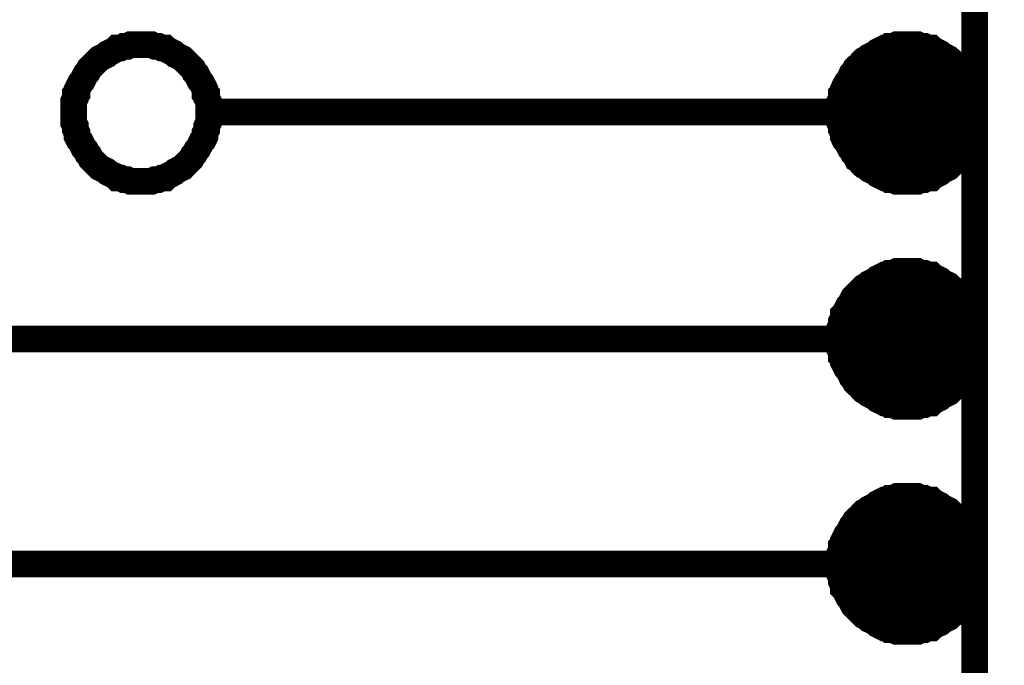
# Model space of a CAD drawing. Header units: inches. Extents: x 0 to 292, y 0 to 193.
# Tile 145 of 155: x 220 to 231, y 163 to 170. Entities that reach past the tile are written whole.
import ezdxf

# ---------------------------------------------------------------- set-up
doc = ezdxf.new("R2010")
doc.units = ezdxf.units.IN
doc.layers.add('Sheet', color=255, linetype='Continuous')

msp = doc.modelspace()

# ---------------------------------------------------------------- linework, layer by layer
at = {"layer": 'Sheet'}
for points in [[(230.492, 174.134, 0.3, 0.3, 0), (238.111, 174.134, 0.3, 0.3, 0), (238.111, 146.203, 0.3, 0.3, 0), (230.492, 146.203, 0.3, 0.3, 0), (230.492, 174.134, 0.3, 0.3, 0)], [(230.492, 174.134, 0.0991, 0.0991, 0), (230.492, 146.203, 0.0991, 0.0991, 0), (238.111, 146.203, 0.0991, 0.0991, 0), (238.111, 174.134, 0.0991, 0.0991, 0), (230.492, 174.134, 0.0991, 0.0991, 0), (230.492, 174.134, 0.0991, 0.0991, 0)], [(229.377, 169.066, 0.762, 0.762, 1), (230.139, 169.066, 0.762, 0.762, 1)], [(229.377, 166.526, 0.762, 0.762, 1), (230.139, 166.526, 0.762, 0.762, 1)], [(229.377, 163.986, 0.762, 0.762, 1), (230.139, 163.986, 0.762, 0.762, 1)]]:
    msp.add_lwpolyline(points, format="xyseb", close=True, dxfattribs=at)
for points in [[(220.341, 169.066, 0.3, 0.3, 0), (220.341, 169.105, 0.3, 0.3, 0), (220.341, 169.144, 0.3, 0.3, 0), (220.341, 169.183, 0.3, 0.3, 0), (220.361, 169.222, 0.3, 0.3, 0), (220.361, 169.261, 0.3, 0.3, 0), (220.38, 169.28, 0.3, 0.3, 0), (220.38, 169.319, 0.3, 0.3, 0), (220.4, 169.358, 0.3, 0.3, 0), (220.419, 169.397, 0.3, 0.3, 0), (220.439, 169.417, 0.3, 0.3, 0), (220.458, 169.456, 0.3, 0.3, 0), (220.478, 169.495, 0.3, 0.3, 0), (220.497, 169.514, 0.3, 0.3, 0), (220.517, 169.553, 0.3, 0.3, 0), (220.536, 169.573, 0.3, 0.3, 0), (220.556, 169.592, 0.3, 0.3, 0), (220.595, 169.631, 0.3, 0.3, 0), (220.614, 169.651, 0.3, 0.3, 0), (220.634, 169.67, 0.3, 0.3, 0), (220.673, 169.69, 0.3, 0.3, 0), (220.712, 169.709, 0.3, 0.3, 0), (220.731, 169.729, 0.3, 0.3, 0), (220.77, 169.748, 0.3, 0.3, 0), (220.809, 169.768, 0.3, 0.3, 0), (220.829, 169.787, 0.3, 0.3, 0), (220.868, 169.787, 0.3, 0.3, 0), (220.906, 169.807, 0.3, 0.3, 0), (220.945, 169.807, 0.3, 0.3, 0), (220.984, 169.826, 0.3, 0.3, 0), (221.023, 169.826, 0.3, 0.3, 0), (221.062, 169.826, 0.3, 0.3, 0), (221.101, 169.826, 0.3, 0.3, 0)], [(221.101, 169.826, 0.3, 0.3, 0), (221.101, 169.826, 0.3, 0.3, 0)], [(221.101, 169.826, 0.3, 0.3, 0), (221.14, 169.826, 0.3, 0.3, 0), (221.179, 169.826, 0.3, 0.3, 0), (221.218, 169.826, 0.3, 0.3, 0), (221.257, 169.807, 0.3, 0.3, 0), (221.296, 169.807, 0.3, 0.3, 0), (221.335, 169.787, 0.3, 0.3, 0), (221.374, 169.787, 0.3, 0.3, 0), (221.394, 169.768, 0.3, 0.3, 0), (221.433, 169.748, 0.3, 0.3, 0), (221.471, 169.729, 0.3, 0.3, 0), (221.491, 169.709, 0.3, 0.3, 0), (221.53, 169.69, 0.3, 0.3, 0), (221.569, 169.67, 0.3, 0.3, 0), (221.588, 169.651, 0.3, 0.3, 0), (221.608, 169.631, 0.3, 0.3, 0), (221.647, 169.592, 0.3, 0.3, 0), (221.666, 169.573, 0.3, 0.3, 0), (221.686, 169.553, 0.3, 0.3, 0), (221.705, 169.514, 0.3, 0.3, 0), (221.725, 169.495, 0.3, 0.3, 0), (221.744, 169.456, 0.3, 0.3, 0), (221.764, 169.417, 0.3, 0.3, 0), (221.783, 169.397, 0.3, 0.3, 0), (221.803, 169.358, 0.3, 0.3, 0), (221.822, 169.319, 0.3, 0.3, 0), (221.822, 169.28, 0.3, 0.3, 0), (221.842, 169.261, 0.3, 0.3, 0), (221.842, 169.222, 0.3, 0.3, 0), (221.861, 169.183, 0.3, 0.3, 0), (221.861, 169.144, 0.3, 0.3, 0), (221.861, 169.105, 0.3, 0.3, 0), (221.861, 169.066, 0.3, 0.3, 0)], [(229.733, 169.826, 0.3, 0.3, 0), (229.694, 169.826, 0.3, 0.3, 0), (229.655, 169.826, 0.3, 0.3, 0), (229.616, 169.826, 0.3, 0.3, 0), (229.577, 169.807, 0.3, 0.3, 0), (229.538, 169.807, 0.3, 0.3, 0), (229.518, 169.787, 0.3, 0.3, 0), (229.479, 169.787, 0.3, 0.3, 0), (229.44, 169.768, 0.3, 0.3, 0), (229.401, 169.748, 0.3, 0.3, 0), (229.382, 169.729, 0.3, 0.3, 0), (229.343, 169.709, 0.3, 0.3, 0), (229.304, 169.69, 0.3, 0.3, 0), (229.284, 169.67, 0.3, 0.3, 0), (229.246, 169.651, 0.3, 0.3, 0), (229.226, 169.631, 0.3, 0.3, 0), (229.207, 169.592, 0.3, 0.3, 0), (229.168, 169.573, 0.3, 0.3, 0), (229.148, 169.553, 0.3, 0.3, 0), (229.129, 169.514, 0.3, 0.3, 0), (229.109, 169.495, 0.3, 0.3, 0), (229.09, 169.456, 0.3, 0.3, 0), (229.07, 169.417, 0.3, 0.3, 0), (229.051, 169.397, 0.3, 0.3, 0), (229.031, 169.358, 0.3, 0.3, 0), (229.012, 169.319, 0.3, 0.3, 0), (229.012, 169.28, 0.3, 0.3, 0), (228.992, 169.261, 0.3, 0.3, 0), (228.992, 169.222, 0.3, 0.3, 0), (228.973, 169.183, 0.3, 0.3, 0), (228.973, 169.144, 0.3, 0.3, 0), (228.973, 169.105, 0.3, 0.3, 0), (228.973, 169.066, 0.3, 0.3, 0)], [(230.492, 169.066, 0.3, 0.3, 0), (230.492, 169.105, 0.3, 0.3, 0), (230.492, 169.144, 0.3, 0.3, 0), (230.492, 169.183, 0.3, 0.3, 0), (230.473, 169.222, 0.3, 0.3, 0), (230.473, 169.261, 0.3, 0.3, 0), (230.453, 169.28, 0.3, 0.3, 0), (230.453, 169.319, 0.3, 0.3, 0), (230.434, 169.358, 0.3, 0.3, 0), (230.415, 169.397, 0.3, 0.3, 0), (230.395, 169.417, 0.3, 0.3, 0), (230.376, 169.456, 0.3, 0.3, 0), (230.356, 169.495, 0.3, 0.3, 0), (230.337, 169.514, 0.3, 0.3, 0), (230.317, 169.553, 0.3, 0.3, 0), (230.298, 169.573, 0.3, 0.3, 0), (230.278, 169.592, 0.3, 0.3, 0), (230.239, 169.631, 0.3, 0.3, 0), (230.22, 169.651, 0.3, 0.3, 0), (230.2, 169.67, 0.3, 0.3, 0), (230.161, 169.69, 0.3, 0.3, 0), (230.122, 169.709, 0.3, 0.3, 0), (230.103, 169.729, 0.3, 0.3, 0), (230.064, 169.748, 0.3, 0.3, 0), (230.025, 169.768, 0.3, 0.3, 0), (230.005, 169.787, 0.3, 0.3, 0), (229.966, 169.787, 0.3, 0.3, 0), (229.927, 169.807, 0.3, 0.3, 0), (229.888, 169.807, 0.3, 0.3, 0), (229.849, 169.826, 0.3, 0.3, 0), (229.811, 169.826, 0.3, 0.3, 0), (229.772, 169.826, 0.3, 0.3, 0), (229.733, 169.826, 0.3, 0.3, 0)], [(228.973, 169.066, 0.0991, 0.0991, 0), (228.973, 169.105, 0.0991, 0.0991, 0), (228.973, 169.144, 0.0991, 0.0991, 0), (228.973, 169.183, 0.0991, 0.0991, 0), (228.992, 169.222, 0.0991, 0.0991, 0), (228.992, 169.261, 0.0991, 0.0991, 0), (229.012, 169.28, 0.0991, 0.0991, 0), (229.012, 169.319, 0.0991, 0.0991, 0), (229.031, 169.358, 0.0991, 0.0991, 0), (229.051, 169.397, 0.0991, 0.0991, 0), (229.07, 169.417, 0.0991, 0.0991, 0), (229.09, 169.456, 0.0991, 0.0991, 0), (229.109, 169.495, 0.0991, 0.0991, 0), (229.129, 169.514, 0.0991, 0.0991, 0), (229.148, 169.553, 0.0991, 0.0991, 0), (229.168, 169.573, 0.0991, 0.0991, 0), (229.207, 169.592, 0.0991, 0.0991, 0), (229.226, 169.631, 0.0991, 0.0991, 0), (229.246, 169.651, 0.0991, 0.0991, 0), (229.284, 169.67, 0.0991, 0.0991, 0), (229.304, 169.69, 0.0991, 0.0991, 0), (229.343, 169.709, 0.0991, 0.0991, 0), (229.382, 169.729, 0.0991, 0.0991, 0), (229.401, 169.748, 0.0991, 0.0991, 0), (229.44, 169.768, 0.0991, 0.0991, 0), (229.479, 169.787, 0.0991, 0.0991, 0), (229.518, 169.787, 0.0991, 0.0991, 0), (229.538, 169.807, 0.0991, 0.0991, 0), (229.577, 169.807, 0.0991, 0.0991, 0), (229.616, 169.826, 0.0991, 0.0991, 0), (229.655, 169.826, 0.0991, 0.0991, 0), (229.694, 169.826, 0.0991, 0.0991, 0), (229.733, 169.826, 0.0991, 0.0991, 0)], [(229.733, 169.826, 0.0991, 0.0991, 0), (229.733, 169.826, 0.0991, 0.0991, 0)], [(229.733, 169.826, 0.0991, 0.0991, 0), (229.772, 169.826, 0.0991, 0.0991, 0), (229.811, 169.826, 0.0991, 0.0991, 0), (229.849, 169.826, 0.0991, 0.0991, 0), (229.888, 169.807, 0.0991, 0.0991, 0), (229.927, 169.807, 0.0991, 0.0991, 0), (229.966, 169.787, 0.0991, 0.0991, 0), (230.005, 169.787, 0.0991, 0.0991, 0), (230.025, 169.768, 0.0991, 0.0991, 0), (230.064, 169.748, 0.0991, 0.0991, 0), (230.103, 169.729, 0.0991, 0.0991, 0), (230.122, 169.709, 0.0991, 0.0991, 0), (230.161, 169.69, 0.0991, 0.0991, 0), (230.2, 169.67, 0.0991, 0.0991, 0), (230.22, 169.651, 0.0991, 0.0991, 0), (230.239, 169.631, 0.0991, 0.0991, 0), (230.278, 169.592, 0.0991, 0.0991, 0), (230.298, 169.573, 0.0991, 0.0991, 0), (230.317, 169.553, 0.0991, 0.0991, 0), (230.337, 169.514, 0.0991, 0.0991, 0), (230.356, 169.495, 0.0991, 0.0991, 0), (230.376, 169.456, 0.0991, 0.0991, 0), (230.395, 169.417, 0.0991, 0.0991, 0), (230.415, 169.397, 0.0991, 0.0991, 0), (230.434, 169.358, 0.0991, 0.0991, 0), (230.453, 169.319, 0.0991, 0.0991, 0), (230.453, 169.28, 0.0991, 0.0991, 0), (230.473, 169.261, 0.0991, 0.0991, 0), (230.473, 169.222, 0.0991, 0.0991, 0), (230.492, 169.183, 0.0991, 0.0991, 0), (230.492, 169.144, 0.0991, 0.0991, 0), (230.492, 169.105, 0.0991, 0.0991, 0), (230.492, 169.066, 0.0991, 0.0991, 0)], [(221.101, 168.286, 0.3, 0.3, 0), (221.062, 168.286, 0.3, 0.3, 0), (221.023, 168.286, 0.3, 0.3, 0), (220.984, 168.286, 0.3, 0.3, 0), (220.945, 168.306, 0.3, 0.3, 0), (220.906, 168.306, 0.3, 0.3, 0), (220.868, 168.325, 0.3, 0.3, 0), (220.829, 168.325, 0.3, 0.3, 0), (220.809, 168.345, 0.3, 0.3, 0), (220.77, 168.364, 0.3, 0.3, 0), (220.731, 168.384, 0.3, 0.3, 0), (220.712, 168.403, 0.3, 0.3, 0), (220.673, 168.423, 0.3, 0.3, 0), (220.634, 168.442, 0.3, 0.3, 0), (220.614, 168.462, 0.3, 0.3, 0), (220.595, 168.481, 0.3, 0.3, 0), (220.556, 168.52, 0.3, 0.3, 0), (220.536, 168.54, 0.3, 0.3, 0), (220.517, 168.579, 0.3, 0.3, 0), (220.497, 168.598, 0.3, 0.3, 0), (220.478, 168.637, 0.3, 0.3, 0), (220.458, 168.657, 0.3, 0.3, 0), (220.439, 168.696, 0.3, 0.3, 0), (220.419, 168.735, 0.3, 0.3, 0), (220.4, 168.754, 0.3, 0.3, 0), (220.38, 168.793, 0.3, 0.3, 0), (220.38, 168.832, 0.3, 0.3, 0), (220.361, 168.871, 0.3, 0.3, 0), (220.361, 168.91, 0.3, 0.3, 0), (220.341, 168.949, 0.3, 0.3, 0), (220.341, 168.988, 0.3, 0.3, 0), (220.341, 169.027, 0.3, 0.3, 0), (220.341, 169.066, 0.3, 0.3, 0)], [(220.341, 169.066, 0.3, 0.3, 0), (220.341, 169.066, 0.3, 0.3, 0)], [(221.861, 169.066, 0.3, 0.3, 0), (221.861, 169.027, 0.3, 0.3, 0), (221.861, 168.988, 0.3, 0.3, 0), (221.861, 168.949, 0.3, 0.3, 0), (221.842, 168.91, 0.3, 0.3, 0), (221.842, 168.871, 0.3, 0.3, 0), (221.822, 168.832, 0.3, 0.3, 0), (221.822, 168.793, 0.3, 0.3, 0), (221.803, 168.754, 0.3, 0.3, 0), (221.783, 168.735, 0.3, 0.3, 0), (221.764, 168.696, 0.3, 0.3, 0), (221.744, 168.657, 0.3, 0.3, 0), (221.725, 168.637, 0.3, 0.3, 0), (221.705, 168.598, 0.3, 0.3, 0), (221.686, 168.579, 0.3, 0.3, 0), (221.666, 168.54, 0.3, 0.3, 0), (221.647, 168.52, 0.3, 0.3, 0), (221.608, 168.481, 0.3, 0.3, 0), (221.588, 168.462, 0.3, 0.3, 0), (221.569, 168.442, 0.3, 0.3, 0), (221.53, 168.423, 0.3, 0.3, 0), (221.491, 168.403, 0.3, 0.3, 0), (221.471, 168.384, 0.3, 0.3, 0), (221.433, 168.364, 0.3, 0.3, 0), (221.394, 168.345, 0.3, 0.3, 0), (221.374, 168.325, 0.3, 0.3, 0), (221.335, 168.325, 0.3, 0.3, 0), (221.296, 168.306, 0.3, 0.3, 0), (221.257, 168.306, 0.3, 0.3, 0), (221.218, 168.286, 0.3, 0.3, 0), (221.179, 168.286, 0.3, 0.3, 0), (221.14, 168.286, 0.3, 0.3, 0), (221.101, 168.286, 0.3, 0.3, 0)], [(221.861, 169.066, 0.3, 0.3, 0), (221.861, 169.066, 0.3, 0.3, 0), (221.861, 169.066, 0.3, 0.3, 0), (221.861, 169.066, 0.3, 0.3, 0), (221.861, 169.066, 0.3, 0.3, 0), (221.861, 169.066, 0.3, 0.3, 0), (221.861, 169.066, 0.3, 0.3, 0), (221.861, 169.066, 0.3, 0.3, 0), (221.861, 169.066, 0.3, 0.3, 0), (221.861, 169.066, 0.3, 0.3, 0), (221.861, 169.066, 0.3, 0.3, 0), (221.861, 169.066, 0.3, 0.3, 0), (221.861, 169.066, 0.3, 0.3, 0), (221.861, 169.066, 0.3, 0.3, 0), (221.861, 169.066, 0.3, 0.3, 0), (221.861, 169.066, 0.3, 0.3, 0), (221.861, 169.066, 0.3, 0.3, 0), (221.861, 169.066, 0.3, 0.3, 0), (221.861, 169.066, 0.3, 0.3, 0), (221.861, 169.066, 0.3, 0.3, 0), (221.861, 169.066, 0.3, 0.3, 0), (221.861, 169.066, 0.3, 0.3, 0), (221.861, 169.066, 0.3, 0.3, 0), (221.861, 169.066, 0.3, 0.3, 0), (221.861, 169.066, 0.3, 0.3, 0), (221.861, 169.066, 0.3, 0.3, 0), (221.861, 169.066, 0.3, 0.3, 0), (221.861, 169.066, 0.3, 0.3, 0), (221.861, 169.066, 0.3, 0.3, 0), (221.861, 169.066, 0.3, 0.3, 0), (221.861, 169.066, 0.3, 0.3, 0), (221.861, 169.066, 0.3, 0.3, 0), (221.861, 169.066, 0.3, 0.3, 0)], [(221.861, 169.066, 0.3, 0.3, 0), (221.861, 169.066, 0.3, 0.3, 0)], [(222.874, 169.066, 0.3, 0.3, 0), (221.861, 169.066, 0.3, 0.3, 0)], [(230.492, 169.066, 0.3, 0.3, 0), (222.874, 169.066, 0.3, 0.3, 0)], [(228.973, 169.066, 0.3, 0.3, 0), (228.973, 169.027, 0.3, 0.3, 0), (228.973, 168.988, 0.3, 0.3, 0), (228.973, 168.949, 0.3, 0.3, 0), (228.992, 168.91, 0.3, 0.3, 0), (228.992, 168.871, 0.3, 0.3, 0), (229.012, 168.832, 0.3, 0.3, 0), (229.012, 168.793, 0.3, 0.3, 0), (229.031, 168.754, 0.3, 0.3, 0), (229.051, 168.735, 0.3, 0.3, 0), (229.07, 168.696, 0.3, 0.3, 0), (229.09, 168.657, 0.3, 0.3, 0), (229.109, 168.637, 0.3, 0.3, 0), (229.129, 168.598, 0.3, 0.3, 0), (229.148, 168.579, 0.3, 0.3, 0), (229.168, 168.54, 0.3, 0.3, 0), (229.207, 168.52, 0.3, 0.3, 0), (229.226, 168.481, 0.3, 0.3, 0), (229.246, 168.462, 0.3, 0.3, 0), (229.284, 168.442, 0.3, 0.3, 0), (229.304, 168.423, 0.3, 0.3, 0), (229.343, 168.403, 0.3, 0.3, 0), (229.382, 168.384, 0.3, 0.3, 0), (229.401, 168.364, 0.3, 0.3, 0), (229.44, 168.345, 0.3, 0.3, 0), (229.479, 168.325, 0.3, 0.3, 0), (229.518, 168.325, 0.3, 0.3, 0), (229.538, 168.306, 0.3, 0.3, 0), (229.577, 168.306, 0.3, 0.3, 0), (229.616, 168.286, 0.3, 0.3, 0), (229.655, 168.286, 0.3, 0.3, 0), (229.694, 168.286, 0.3, 0.3, 0), (229.733, 168.286, 0.3, 0.3, 0)], [(229.733, 168.286, 0.3, 0.3, 0), (229.772, 168.286, 0.3, 0.3, 0), (229.811, 168.286, 0.3, 0.3, 0), (229.849, 168.286, 0.3, 0.3, 0), (229.888, 168.306, 0.3, 0.3, 0), (229.927, 168.306, 0.3, 0.3, 0), (229.966, 168.325, 0.3, 0.3, 0), (230.005, 168.325, 0.3, 0.3, 0), (230.025, 168.345, 0.3, 0.3, 0), (230.064, 168.364, 0.3, 0.3, 0), (230.103, 168.384, 0.3, 0.3, 0), (230.122, 168.403, 0.3, 0.3, 0), (230.161, 168.423, 0.3, 0.3, 0), (230.2, 168.442, 0.3, 0.3, 0), (230.22, 168.462, 0.3, 0.3, 0), (230.239, 168.481, 0.3, 0.3, 0), (230.278, 168.52, 0.3, 0.3, 0), (230.298, 168.54, 0.3, 0.3, 0), (230.317, 168.579, 0.3, 0.3, 0), (230.337, 168.598, 0.3, 0.3, 0), (230.356, 168.637, 0.3, 0.3, 0), (230.376, 168.657, 0.3, 0.3, 0), (230.395, 168.696, 0.3, 0.3, 0), (230.415, 168.735, 0.3, 0.3, 0), (230.434, 168.754, 0.3, 0.3, 0), (230.453, 168.793, 0.3, 0.3, 0), (230.453, 168.832, 0.3, 0.3, 0), (230.473, 168.871, 0.3, 0.3, 0), (230.473, 168.91, 0.3, 0.3, 0), (230.492, 168.949, 0.3, 0.3, 0), (230.492, 168.988, 0.3, 0.3, 0), (230.492, 169.027, 0.3, 0.3, 0), (230.492, 169.066, 0.3, 0.3, 0)], [(229.733, 168.286, 0.0991, 0.0991, 0), (229.694, 168.286, 0.0991, 0.0991, 0), (229.655, 168.286, 0.0991, 0.0991, 0), (229.616, 168.286, 0.0991, 0.0991, 0), (229.577, 168.306, 0.0991, 0.0991, 0), (229.538, 168.306, 0.0991, 0.0991, 0), (229.518, 168.325, 0.0991, 0.0991, 0), (229.479, 168.325, 0.0991, 0.0991, 0), (229.44, 168.345, 0.0991, 0.0991, 0), (229.401, 168.364, 0.0991, 0.0991, 0), (229.382, 168.384, 0.0991, 0.0991, 0), (229.343, 168.403, 0.0991, 0.0991, 0), (229.304, 168.423, 0.0991, 0.0991, 0), (229.284, 168.442, 0.0991, 0.0991, 0), (229.246, 168.462, 0.0991, 0.0991, 0), (229.226, 168.481, 0.0991, 0.0991, 0), (229.207, 168.52, 0.0991, 0.0991, 0), (229.168, 168.54, 0.0991, 0.0991, 0), (229.148, 168.579, 0.0991, 0.0991, 0), (229.129, 168.598, 0.0991, 0.0991, 0), (229.109, 168.637, 0.0991, 0.0991, 0), (229.09, 168.657, 0.0991, 0.0991, 0), (229.07, 168.696, 0.0991, 0.0991, 0), (229.051, 168.735, 0.0991, 0.0991, 0), (229.031, 168.754, 0.0991, 0.0991, 0), (229.012, 168.793, 0.0991, 0.0991, 0), (229.012, 168.832, 0.0991, 0.0991, 0), (228.992, 168.871, 0.0991, 0.0991, 0), (228.992, 168.91, 0.0991, 0.0991, 0), (228.973, 168.949, 0.0991, 0.0991, 0), (228.973, 168.988, 0.0991, 0.0991, 0), (228.973, 169.027, 0.0991, 0.0991, 0), (228.973, 169.066, 0.0991, 0.0991, 0)], [(228.973, 169.066, 0.0991, 0.0991, 0), (228.973, 169.066, 0.0991, 0.0991, 0)], [(230.492, 169.066, 0.0991, 0.0991, 0), (230.492, 169.027, 0.0991, 0.0991, 0), (230.492, 168.988, 0.0991, 0.0991, 0), (230.492, 168.949, 0.0991, 0.0991, 0), (230.473, 168.91, 0.0991, 0.0991, 0), (230.473, 168.871, 0.0991, 0.0991, 0), (230.453, 168.832, 0.0991, 0.0991, 0), (230.453, 168.793, 0.0991, 0.0991, 0), (230.434, 168.754, 0.0991, 0.0991, 0), (230.415, 168.735, 0.0991, 0.0991, 0), (230.395, 168.696, 0.0991, 0.0991, 0), (230.376, 168.657, 0.0991, 0.0991, 0), (230.356, 168.637, 0.0991, 0.0991, 0), (230.337, 168.598, 0.0991, 0.0991, 0), (230.317, 168.579, 0.0991, 0.0991, 0), (230.298, 168.54, 0.0991, 0.0991, 0), (230.278, 168.52, 0.0991, 0.0991, 0), (230.239, 168.481, 0.0991, 0.0991, 0), (230.22, 168.462, 0.0991, 0.0991, 0), (230.2, 168.442, 0.0991, 0.0991, 0), (230.161, 168.423, 0.0991, 0.0991, 0), (230.122, 168.403, 0.0991, 0.0991, 0), (230.103, 168.384, 0.0991, 0.0991, 0), (230.064, 168.364, 0.0991, 0.0991, 0), (230.025, 168.345, 0.0991, 0.0991, 0), (230.005, 168.325, 0.0991, 0.0991, 0), (229.966, 168.325, 0.0991, 0.0991, 0), (229.927, 168.306, 0.0991, 0.0991, 0), (229.888, 168.306, 0.0991, 0.0991, 0), (229.849, 168.286, 0.0991, 0.0991, 0), (229.811, 168.286, 0.0991, 0.0991, 0), (229.772, 168.286, 0.0991, 0.0991, 0), (229.733, 168.286, 0.0991, 0.0991, 0)], [(230.492, 169.066, 0.0991, 0.0991, 0), (230.492, 169.066, 0.0991, 0.0991, 0), (230.492, 169.066, 0.0991, 0.0991, 0), (230.492, 169.066, 0.0991, 0.0991, 0), (230.492, 169.066, 0.0991, 0.0991, 0), (230.492, 169.066, 0.0991, 0.0991, 0), (230.492, 169.066, 0.0991, 0.0991, 0), (230.492, 169.066, 0.0991, 0.0991, 0), (230.492, 169.066, 0.0991, 0.0991, 0), (230.492, 169.066, 0.0991, 0.0991, 0), (230.492, 169.066, 0.0991, 0.0991, 0), (230.492, 169.066, 0.0991, 0.0991, 0), (230.492, 169.066, 0.0991, 0.0991, 0), (230.492, 169.066, 0.0991, 0.0991, 0), (230.492, 169.066, 0.0991, 0.0991, 0), (230.492, 169.066, 0.0991, 0.0991, 0), (230.492, 169.066, 0.0991, 0.0991, 0), (230.492, 169.066, 0.0991, 0.0991, 0), (230.492, 169.066, 0.0991, 0.0991, 0), (230.492, 169.066, 0.0991, 0.0991, 0), (230.492, 169.066, 0.0991, 0.0991, 0), (230.492, 169.066, 0.0991, 0.0991, 0), (230.492, 169.066, 0.0991, 0.0991, 0), (230.492, 169.066, 0.0991, 0.0991, 0), (230.492, 169.066, 0.0991, 0.0991, 0), (230.492, 169.066, 0.0991, 0.0991, 0), (230.492, 169.066, 0.0991, 0.0991, 0), (230.492, 169.066, 0.0991, 0.0991, 0), (230.492, 169.066, 0.0991, 0.0991, 0), (230.492, 169.066, 0.0991, 0.0991, 0), (230.492, 169.066, 0.0991, 0.0991, 0), (230.492, 169.066, 0.0991, 0.0991, 0), (230.492, 169.066, 0.0991, 0.0991, 0)], [(230.492, 169.066, 0.0991, 0.0991, 0), (230.492, 169.066, 0.0991, 0.0991, 0)], [(229.733, 167.273, 0.3, 0.3, 0), (229.694, 167.273, 0.3, 0.3, 0), (229.655, 167.273, 0.3, 0.3, 0), (229.616, 167.273, 0.3, 0.3, 0), (229.577, 167.253, 0.3, 0.3, 0), (229.538, 167.253, 0.3, 0.3, 0), (229.518, 167.234, 0.3, 0.3, 0), (229.479, 167.234, 0.3, 0.3, 0), (229.44, 167.214, 0.3, 0.3, 0), (229.401, 167.195, 0.3, 0.3, 0), (229.382, 167.175, 0.3, 0.3, 0), (229.343, 167.156, 0.3, 0.3, 0), (229.304, 167.136, 0.3, 0.3, 0), (229.284, 167.117, 0.3, 0.3, 0), (229.246, 167.097, 0.3, 0.3, 0), (229.226, 167.078, 0.3, 0.3, 0), (229.207, 167.058, 0.3, 0.3, 0), (229.168, 167.019, 0.3, 0.3, 0), (229.148, 167, 0.3, 0.3, 0), (229.129, 166.98, 0.3, 0.3, 0), (229.109, 166.941, 0.3, 0.3, 0), (229.09, 166.902, 0.3, 0.3, 0), (229.07, 166.883, 0.3, 0.3, 0), (229.051, 166.844, 0.3, 0.3, 0), (229.031, 166.805, 0.3, 0.3, 0), (229.012, 166.785, 0.3, 0.3, 0), (229.012, 166.746, 0.3, 0.3, 0), (228.992, 166.708, 0.3, 0.3, 0), (228.992, 166.669, 0.3, 0.3, 0), (228.973, 166.63, 0.3, 0.3, 0), (228.973, 166.591, 0.3, 0.3, 0), (228.973, 166.552, 0.3, 0.3, 0), (228.973, 166.513, 0.3, 0.3, 0)], [(230.492, 166.513, 0.3, 0.3, 0), (230.492, 166.552, 0.3, 0.3, 0), (230.492, 166.591, 0.3, 0.3, 0), (230.492, 166.63, 0.3, 0.3, 0), (230.473, 166.669, 0.3, 0.3, 0), (230.473, 166.708, 0.3, 0.3, 0), (230.453, 166.746, 0.3, 0.3, 0), (230.453, 166.785, 0.3, 0.3, 0), (230.434, 166.805, 0.3, 0.3, 0), (230.415, 166.844, 0.3, 0.3, 0), (230.395, 166.883, 0.3, 0.3, 0), (230.376, 166.902, 0.3, 0.3, 0), (230.356, 166.941, 0.3, 0.3, 0), (230.337, 166.98, 0.3, 0.3, 0), (230.317, 167, 0.3, 0.3, 0), (230.298, 167.019, 0.3, 0.3, 0), (230.278, 167.058, 0.3, 0.3, 0), (230.239, 167.078, 0.3, 0.3, 0), (230.22, 167.097, 0.3, 0.3, 0), (230.2, 167.117, 0.3, 0.3, 0), (230.161, 167.136, 0.3, 0.3, 0), (230.122, 167.156, 0.3, 0.3, 0), (230.103, 167.175, 0.3, 0.3, 0), (230.064, 167.195, 0.3, 0.3, 0), (230.025, 167.214, 0.3, 0.3, 0), (230.005, 167.234, 0.3, 0.3, 0), (229.966, 167.234, 0.3, 0.3, 0), (229.927, 167.253, 0.3, 0.3, 0), (229.888, 167.253, 0.3, 0.3, 0), (229.849, 167.273, 0.3, 0.3, 0), (229.811, 167.273, 0.3, 0.3, 0), (229.772, 167.273, 0.3, 0.3, 0), (229.733, 167.273, 0.3, 0.3, 0)], [(228.973, 166.513, 0.0991, 0.0991, 0), (228.973, 166.552, 0.0991, 0.0991, 0), (228.973, 166.591, 0.0991, 0.0991, 0), (228.973, 166.63, 0.0991, 0.0991, 0), (228.992, 166.669, 0.0991, 0.0991, 0), (228.992, 166.708, 0.0991, 0.0991, 0), (229.012, 166.746, 0.0991, 0.0991, 0), (229.012, 166.785, 0.0991, 0.0991, 0), (229.031, 166.805, 0.0991, 0.0991, 0), (229.051, 166.844, 0.0991, 0.0991, 0), (229.07, 166.883, 0.0991, 0.0991, 0), (229.09, 166.902, 0.0991, 0.0991, 0), (229.109, 166.941, 0.0991, 0.0991, 0), (229.129, 166.98, 0.0991, 0.0991, 0), (229.148, 167, 0.0991, 0.0991, 0), (229.168, 167.019, 0.0991, 0.0991, 0), (229.207, 167.058, 0.0991, 0.0991, 0), (229.226, 167.078, 0.0991, 0.0991, 0), (229.246, 167.097, 0.0991, 0.0991, 0), (229.284, 167.117, 0.0991, 0.0991, 0), (229.304, 167.136, 0.0991, 0.0991, 0), (229.343, 167.156, 0.0991, 0.0991, 0), (229.382, 167.175, 0.0991, 0.0991, 0), (229.401, 167.195, 0.0991, 0.0991, 0), (229.44, 167.214, 0.0991, 0.0991, 0), (229.479, 167.234, 0.0991, 0.0991, 0), (229.518, 167.234, 0.0991, 0.0991, 0), (229.538, 167.253, 0.0991, 0.0991, 0), (229.577, 167.253, 0.0991, 0.0991, 0), (229.616, 167.273, 0.0991, 0.0991, 0), (229.655, 167.273, 0.0991, 0.0991, 0), (229.694, 167.273, 0.0991, 0.0991, 0), (229.733, 167.273, 0.0991, 0.0991, 0)], [(229.733, 167.273, 0.0991, 0.0991, 0), (229.733, 167.273, 0.0991, 0.0991, 0)], [(229.733, 167.273, 0.0991, 0.0991, 0), (229.772, 167.273, 0.0991, 0.0991, 0), (229.811, 167.273, 0.0991, 0.0991, 0), (229.849, 167.273, 0.0991, 0.0991, 0), (229.888, 167.253, 0.0991, 0.0991, 0), (229.927, 167.253, 0.0991, 0.0991, 0), (229.966, 167.234, 0.0991, 0.0991, 0), (230.005, 167.234, 0.0991, 0.0991, 0), (230.025, 167.214, 0.0991, 0.0991, 0), (230.064, 167.195, 0.0991, 0.0991, 0), (230.103, 167.175, 0.0991, 0.0991, 0), (230.122, 167.156, 0.0991, 0.0991, 0), (230.161, 167.136, 0.0991, 0.0991, 0), (230.2, 167.117, 0.0991, 0.0991, 0), (230.22, 167.097, 0.0991, 0.0991, 0), (230.239, 167.078, 0.0991, 0.0991, 0), (230.278, 167.058, 0.0991, 0.0991, 0), (230.298, 167.019, 0.0991, 0.0991, 0), (230.317, 167, 0.0991, 0.0991, 0), (230.337, 166.98, 0.0991, 0.0991, 0), (230.356, 166.941, 0.0991, 0.0991, 0), (230.376, 166.902, 0.0991, 0.0991, 0), (230.395, 166.883, 0.0991, 0.0991, 0), (230.415, 166.844, 0.0991, 0.0991, 0), (230.434, 166.805, 0.0991, 0.0991, 0), (230.453, 166.785, 0.0991, 0.0991, 0), (230.453, 166.746, 0.0991, 0.0991, 0), (230.473, 166.708, 0.0991, 0.0991, 0), (230.473, 166.669, 0.0991, 0.0991, 0), (230.492, 166.63, 0.0991, 0.0991, 0), (230.492, 166.591, 0.0991, 0.0991, 0), (230.492, 166.552, 0.0991, 0.0991, 0), (230.492, 166.513, 0.0991, 0.0991, 0)], [(222.874, 166.513, 0.3, 0.3, 0), (203.956, 166.513, 0.3, 0.3, 0)], [(230.492, 166.513, 0.3, 0.3, 0), (222.874, 166.513, 0.3, 0.3, 0)], [(228.973, 166.513, 0.3, 0.3, 0), (228.973, 166.474, 0.3, 0.3, 0), (228.973, 166.435, 0.3, 0.3, 0), (228.973, 166.396, 0.3, 0.3, 0), (228.992, 166.357, 0.3, 0.3, 0), (228.992, 166.318, 0.3, 0.3, 0), (229.012, 166.298, 0.3, 0.3, 0), (229.012, 166.259, 0.3, 0.3, 0), (229.031, 166.22, 0.3, 0.3, 0), (229.051, 166.181, 0.3, 0.3, 0), (229.07, 166.162, 0.3, 0.3, 0), (229.09, 166.123, 0.3, 0.3, 0), (229.109, 166.084, 0.3, 0.3, 0), (229.129, 166.064, 0.3, 0.3, 0), (229.148, 166.025, 0.3, 0.3, 0), (229.168, 166.006, 0.3, 0.3, 0), (229.207, 165.986, 0.3, 0.3, 0), (229.226, 165.947, 0.3, 0.3, 0), (229.246, 165.928, 0.3, 0.3, 0), (229.284, 165.908, 0.3, 0.3, 0), (229.304, 165.889, 0.3, 0.3, 0), (229.343, 165.869, 0.3, 0.3, 0), (229.382, 165.85, 0.3, 0.3, 0), (229.401, 165.83, 0.3, 0.3, 0), (229.44, 165.811, 0.3, 0.3, 0), (229.479, 165.791, 0.3, 0.3, 0), (229.518, 165.791, 0.3, 0.3, 0), (229.538, 165.772, 0.3, 0.3, 0), (229.577, 165.772, 0.3, 0.3, 0), (229.616, 165.752, 0.3, 0.3, 0), (229.655, 165.752, 0.3, 0.3, 0), (229.694, 165.752, 0.3, 0.3, 0), (229.733, 165.752, 0.3, 0.3, 0)], [(229.733, 165.752, 0.3, 0.3, 0), (229.772, 165.752, 0.3, 0.3, 0), (229.811, 165.752, 0.3, 0.3, 0), (229.849, 165.752, 0.3, 0.3, 0), (229.888, 165.772, 0.3, 0.3, 0), (229.927, 165.772, 0.3, 0.3, 0), (229.966, 165.791, 0.3, 0.3, 0), (230.005, 165.791, 0.3, 0.3, 0), (230.025, 165.811, 0.3, 0.3, 0), (230.064, 165.83, 0.3, 0.3, 0), (230.103, 165.85, 0.3, 0.3, 0), (230.122, 165.869, 0.3, 0.3, 0), (230.161, 165.889, 0.3, 0.3, 0), (230.2, 165.908, 0.3, 0.3, 0), (230.22, 165.928, 0.3, 0.3, 0), (230.239, 165.947, 0.3, 0.3, 0), (230.278, 165.986, 0.3, 0.3, 0), (230.298, 166.006, 0.3, 0.3, 0), (230.317, 166.025, 0.3, 0.3, 0), (230.337, 166.064, 0.3, 0.3, 0), (230.356, 166.084, 0.3, 0.3, 0), (230.376, 166.123, 0.3, 0.3, 0), (230.395, 166.162, 0.3, 0.3, 0), (230.415, 166.181, 0.3, 0.3, 0), (230.434, 166.22, 0.3, 0.3, 0), (230.453, 166.259, 0.3, 0.3, 0), (230.453, 166.298, 0.3, 0.3, 0), (230.473, 166.318, 0.3, 0.3, 0), (230.473, 166.357, 0.3, 0.3, 0), (230.492, 166.396, 0.3, 0.3, 0), (230.492, 166.435, 0.3, 0.3, 0), (230.492, 166.474, 0.3, 0.3, 0), (230.492, 166.513, 0.3, 0.3, 0)], [(229.733, 165.752, 0.0991, 0.0991, 0), (229.694, 165.752, 0.0991, 0.0991, 0), (229.655, 165.752, 0.0991, 0.0991, 0), (229.616, 165.752, 0.0991, 0.0991, 0), (229.577, 165.772, 0.0991, 0.0991, 0), (229.538, 165.772, 0.0991, 0.0991, 0), (229.518, 165.791, 0.0991, 0.0991, 0), (229.479, 165.791, 0.0991, 0.0991, 0), (229.44, 165.811, 0.0991, 0.0991, 0), (229.401, 165.83, 0.0991, 0.0991, 0), (229.382, 165.85, 0.0991, 0.0991, 0), (229.343, 165.869, 0.0991, 0.0991, 0), (229.304, 165.889, 0.0991, 0.0991, 0), (229.284, 165.908, 0.0991, 0.0991, 0), (229.246, 165.928, 0.0991, 0.0991, 0), (229.226, 165.947, 0.0991, 0.0991, 0), (229.207, 165.986, 0.0991, 0.0991, 0), (229.168, 166.006, 0.0991, 0.0991, 0), (229.148, 166.025, 0.0991, 0.0991, 0), (229.129, 166.064, 0.0991, 0.0991, 0), (229.109, 166.084, 0.0991, 0.0991, 0), (229.09, 166.123, 0.0991, 0.0991, 0), (229.07, 166.162, 0.0991, 0.0991, 0), (229.051, 166.181, 0.0991, 0.0991, 0), (229.031, 166.22, 0.0991, 0.0991, 0), (229.012, 166.259, 0.0991, 0.0991, 0), (229.012, 166.298, 0.0991, 0.0991, 0), (228.992, 166.318, 0.0991, 0.0991, 0), (228.992, 166.357, 0.0991, 0.0991, 0), (228.973, 166.396, 0.0991, 0.0991, 0), (228.973, 166.435, 0.0991, 0.0991, 0), (228.973, 166.474, 0.0991, 0.0991, 0), (228.973, 166.513, 0.0991, 0.0991, 0)], [(228.973, 166.513, 0.0991, 0.0991, 0), (228.973, 166.513, 0.0991, 0.0991, 0)], [(230.492, 166.513, 0.0991, 0.0991, 0), (230.492, 166.474, 0.0991, 0.0991, 0), (230.492, 166.435, 0.0991, 0.0991, 0), (230.492, 166.396, 0.0991, 0.0991, 0), (230.473, 166.357, 0.0991, 0.0991, 0), (230.473, 166.318, 0.0991, 0.0991, 0), (230.453, 166.298, 0.0991, 0.0991, 0), (230.453, 166.259, 0.0991, 0.0991, 0), (230.434, 166.22, 0.0991, 0.0991, 0), (230.415, 166.181, 0.0991, 0.0991, 0), (230.395, 166.162, 0.0991, 0.0991, 0), (230.376, 166.123, 0.0991, 0.0991, 0), (230.356, 166.084, 0.0991, 0.0991, 0), (230.337, 166.064, 0.0991, 0.0991, 0), (230.317, 166.025, 0.0991, 0.0991, 0), (230.298, 166.006, 0.0991, 0.0991, 0), (230.278, 165.986, 0.0991, 0.0991, 0), (230.239, 165.947, 0.0991, 0.0991, 0), (230.22, 165.928, 0.0991, 0.0991, 0), (230.2, 165.908, 0.0991, 0.0991, 0), (230.161, 165.889, 0.0991, 0.0991, 0), (230.122, 165.869, 0.0991, 0.0991, 0), (230.103, 165.85, 0.0991, 0.0991, 0), (230.064, 165.83, 0.0991, 0.0991, 0), (230.025, 165.811, 0.0991, 0.0991, 0), (230.005, 165.791, 0.0991, 0.0991, 0), (229.966, 165.791, 0.0991, 0.0991, 0), (229.927, 165.772, 0.0991, 0.0991, 0), (229.888, 165.772, 0.0991, 0.0991, 0), (229.849, 165.752, 0.0991, 0.0991, 0), (229.811, 165.752, 0.0991, 0.0991, 0), (229.772, 165.752, 0.0991, 0.0991, 0), (229.733, 165.752, 0.0991, 0.0991, 0)], [(230.492, 166.513, 0.0991, 0.0991, 0), (230.492, 166.513, 0.0991, 0.0991, 0), (230.492, 166.513, 0.0991, 0.0991, 0), (230.492, 166.513, 0.0991, 0.0991, 0), (230.492, 166.513, 0.0991, 0.0991, 0), (230.492, 166.513, 0.0991, 0.0991, 0), (230.492, 166.513, 0.0991, 0.0991, 0), (230.492, 166.513, 0.0991, 0.0991, 0), (230.492, 166.513, 0.0991, 0.0991, 0), (230.492, 166.513, 0.0991, 0.0991, 0), (230.492, 166.513, 0.0991, 0.0991, 0), (230.492, 166.513, 0.0991, 0.0991, 0), (230.492, 166.513, 0.0991, 0.0991, 0), (230.492, 166.513, 0.0991, 0.0991, 0), (230.492, 166.513, 0.0991, 0.0991, 0), (230.492, 166.513, 0.0991, 0.0991, 0), (230.492, 166.513, 0.0991, 0.0991, 0), (230.492, 166.513, 0.0991, 0.0991, 0), (230.492, 166.513, 0.0991, 0.0991, 0), (230.492, 166.513, 0.0991, 0.0991, 0), (230.492, 166.513, 0.0991, 0.0991, 0), (230.492, 166.513, 0.0991, 0.0991, 0), (230.492, 166.513, 0.0991, 0.0991, 0), (230.492, 166.513, 0.0991, 0.0991, 0), (230.492, 166.513, 0.0991, 0.0991, 0), (230.492, 166.513, 0.0991, 0.0991, 0), (230.492, 166.513, 0.0991, 0.0991, 0), (230.492, 166.513, 0.0991, 0.0991, 0), (230.492, 166.513, 0.0991, 0.0991, 0), (230.492, 166.513, 0.0991, 0.0991, 0), (230.492, 166.513, 0.0991, 0.0991, 0), (230.492, 166.513, 0.0991, 0.0991, 0), (230.492, 166.513, 0.0991, 0.0991, 0)], [(230.492, 166.513, 0.0991, 0.0991, 0), (230.492, 166.513, 0.0991, 0.0991, 0)], [(229.733, 164.739, 0.3, 0.3, 0), (229.694, 164.739, 0.3, 0.3, 0), (229.655, 164.739, 0.3, 0.3, 0), (229.616, 164.739, 0.3, 0.3, 0), (229.577, 164.719, 0.3, 0.3, 0), (229.538, 164.719, 0.3, 0.3, 0), (229.518, 164.7, 0.3, 0.3, 0), (229.479, 164.7, 0.3, 0.3, 0), (229.44, 164.68, 0.3, 0.3, 0), (229.401, 164.661, 0.3, 0.3, 0), (229.382, 164.641, 0.3, 0.3, 0), (229.343, 164.622, 0.3, 0.3, 0), (229.304, 164.602, 0.3, 0.3, 0), (229.284, 164.583, 0.3, 0.3, 0), (229.246, 164.563, 0.3, 0.3, 0), (229.226, 164.544, 0.3, 0.3, 0), (229.207, 164.505, 0.3, 0.3, 0), (229.168, 164.486, 0.3, 0.3, 0), (229.148, 164.466, 0.3, 0.3, 0), (229.129, 164.427, 0.3, 0.3, 0), (229.109, 164.408, 0.3, 0.3, 0), (229.09, 164.369, 0.3, 0.3, 0), (229.07, 164.33, 0.3, 0.3, 0), (229.051, 164.31, 0.3, 0.3, 0), (229.031, 164.271, 0.3, 0.3, 0), (229.012, 164.232, 0.3, 0.3, 0), (229.012, 164.193, 0.3, 0.3, 0), (228.992, 164.174, 0.3, 0.3, 0), (228.992, 164.135, 0.3, 0.3, 0), (228.973, 164.096, 0.3, 0.3, 0), (228.973, 164.057, 0.3, 0.3, 0), (228.973, 164.018, 0.3, 0.3, 0), (228.973, 163.979, 0.3, 0.3, 0)], [(230.492, 163.979, 0.3, 0.3, 0), (230.492, 164.018, 0.3, 0.3, 0), (230.492, 164.057, 0.3, 0.3, 0), (230.492, 164.096, 0.3, 0.3, 0), (230.473, 164.135, 0.3, 0.3, 0), (230.473, 164.174, 0.3, 0.3, 0), (230.453, 164.193, 0.3, 0.3, 0), (230.453, 164.232, 0.3, 0.3, 0), (230.434, 164.271, 0.3, 0.3, 0), (230.415, 164.31, 0.3, 0.3, 0), (230.395, 164.33, 0.3, 0.3, 0), (230.376, 164.369, 0.3, 0.3, 0), (230.356, 164.408, 0.3, 0.3, 0), (230.337, 164.427, 0.3, 0.3, 0), (230.317, 164.466, 0.3, 0.3, 0), (230.298, 164.486, 0.3, 0.3, 0), (230.278, 164.505, 0.3, 0.3, 0), (230.239, 164.544, 0.3, 0.3, 0), (230.22, 164.563, 0.3, 0.3, 0), (230.2, 164.583, 0.3, 0.3, 0), (230.161, 164.602, 0.3, 0.3, 0), (230.122, 164.622, 0.3, 0.3, 0), (230.103, 164.641, 0.3, 0.3, 0), (230.064, 164.661, 0.3, 0.3, 0), (230.025, 164.68, 0.3, 0.3, 0), (230.005, 164.7, 0.3, 0.3, 0), (229.966, 164.7, 0.3, 0.3, 0), (229.927, 164.719, 0.3, 0.3, 0), (229.888, 164.719, 0.3, 0.3, 0), (229.849, 164.739, 0.3, 0.3, 0), (229.811, 164.739, 0.3, 0.3, 0), (229.772, 164.739, 0.3, 0.3, 0), (229.733, 164.739, 0.3, 0.3, 0)], [(228.973, 163.979, 0.0991, 0.0991, 0), (228.973, 164.018, 0.0991, 0.0991, 0), (228.973, 164.057, 0.0991, 0.0991, 0), (228.973, 164.096, 0.0991, 0.0991, 0), (228.992, 164.135, 0.0991, 0.0991, 0), (228.992, 164.174, 0.0991, 0.0991, 0), (229.012, 164.193, 0.0991, 0.0991, 0), (229.012, 164.232, 0.0991, 0.0991, 0), (229.031, 164.271, 0.0991, 0.0991, 0), (229.051, 164.31, 0.0991, 0.0991, 0), (229.07, 164.33, 0.0991, 0.0991, 0), (229.09, 164.369, 0.0991, 0.0991, 0), (229.109, 164.408, 0.0991, 0.0991, 0), (229.129, 164.427, 0.0991, 0.0991, 0), (229.148, 164.466, 0.0991, 0.0991, 0), (229.168, 164.486, 0.0991, 0.0991, 0), (229.207, 164.505, 0.0991, 0.0991, 0), (229.226, 164.544, 0.0991, 0.0991, 0), (229.246, 164.563, 0.0991, 0.0991, 0), (229.284, 164.583, 0.0991, 0.0991, 0), (229.304, 164.602, 0.0991, 0.0991, 0), (229.343, 164.622, 0.0991, 0.0991, 0), (229.382, 164.641, 0.0991, 0.0991, 0), (229.401, 164.661, 0.0991, 0.0991, 0), (229.44, 164.68, 0.0991, 0.0991, 0), (229.479, 164.7, 0.0991, 0.0991, 0), (229.518, 164.7, 0.0991, 0.0991, 0), (229.538, 164.719, 0.0991, 0.0991, 0), (229.577, 164.719, 0.0991, 0.0991, 0), (229.616, 164.739, 0.0991, 0.0991, 0), (229.655, 164.739, 0.0991, 0.0991, 0), (229.694, 164.739, 0.0991, 0.0991, 0), (229.733, 164.739, 0.0991, 0.0991, 0)], [(229.733, 164.739, 0.0991, 0.0991, 0), (229.733, 164.739, 0.0991, 0.0991, 0)], [(229.733, 164.739, 0.0991, 0.0991, 0), (229.772, 164.739, 0.0991, 0.0991, 0), (229.811, 164.739, 0.0991, 0.0991, 0), (229.849, 164.739, 0.0991, 0.0991, 0), (229.888, 164.719, 0.0991, 0.0991, 0), (229.927, 164.719, 0.0991, 0.0991, 0), (229.966, 164.7, 0.0991, 0.0991, 0), (230.005, 164.7, 0.0991, 0.0991, 0), (230.025, 164.68, 0.0991, 0.0991, 0), (230.064, 164.661, 0.0991, 0.0991, 0), (230.103, 164.641, 0.0991, 0.0991, 0), (230.122, 164.622, 0.0991, 0.0991, 0), (230.161, 164.602, 0.0991, 0.0991, 0), (230.2, 164.583, 0.0991, 0.0991, 0), (230.22, 164.563, 0.0991, 0.0991, 0), (230.239, 164.544, 0.0991, 0.0991, 0), (230.278, 164.505, 0.0991, 0.0991, 0), (230.298, 164.486, 0.0991, 0.0991, 0), (230.317, 164.466, 0.0991, 0.0991, 0), (230.337, 164.427, 0.0991, 0.0991, 0), (230.356, 164.408, 0.0991, 0.0991, 0), (230.376, 164.369, 0.0991, 0.0991, 0), (230.395, 164.33, 0.0991, 0.0991, 0), (230.415, 164.31, 0.0991, 0.0991, 0), (230.434, 164.271, 0.0991, 0.0991, 0), (230.453, 164.232, 0.0991, 0.0991, 0), (230.453, 164.193, 0.0991, 0.0991, 0), (230.473, 164.174, 0.0991, 0.0991, 0), (230.473, 164.135, 0.0991, 0.0991, 0), (230.492, 164.096, 0.0991, 0.0991, 0), (230.492, 164.057, 0.0991, 0.0991, 0), (230.492, 164.018, 0.0991, 0.0991, 0), (230.492, 163.979, 0.0991, 0.0991, 0)], [(222.874, 163.979, 0.3, 0.3, 0), (203.956, 163.979, 0.3, 0.3, 0)], [(230.492, 163.979, 0.3, 0.3, 0), (222.874, 163.979, 0.3, 0.3, 0)], [(228.973, 163.979, 0.3, 0.3, 0), (228.973, 163.94, 0.3, 0.3, 0), (228.973, 163.901, 0.3, 0.3, 0), (228.973, 163.862, 0.3, 0.3, 0), (228.992, 163.823, 0.3, 0.3, 0), (228.992, 163.784, 0.3, 0.3, 0), (229.012, 163.745, 0.3, 0.3, 0), (229.012, 163.706, 0.3, 0.3, 0), (229.031, 163.686, 0.3, 0.3, 0), (229.051, 163.647, 0.3, 0.3, 0), (229.07, 163.608, 0.3, 0.3, 0), (229.09, 163.589, 0.3, 0.3, 0), (229.109, 163.55, 0.3, 0.3, 0), (229.129, 163.511, 0.3, 0.3, 0), (229.148, 163.491, 0.3, 0.3, 0), (229.168, 163.472, 0.3, 0.3, 0), (229.207, 163.433, 0.3, 0.3, 0), (229.226, 163.414, 0.3, 0.3, 0), (229.246, 163.394, 0.3, 0.3, 0), (229.284, 163.375, 0.3, 0.3, 0), (229.304, 163.355, 0.3, 0.3, 0), (229.343, 163.336, 0.3, 0.3, 0), (229.382, 163.316, 0.3, 0.3, 0), (229.401, 163.297, 0.3, 0.3, 0), (229.44, 163.277, 0.3, 0.3, 0), (229.479, 163.258, 0.3, 0.3, 0), (229.518, 163.258, 0.3, 0.3, 0), (229.538, 163.238, 0.3, 0.3, 0), (229.577, 163.238, 0.3, 0.3, 0), (229.616, 163.219, 0.3, 0.3, 0), (229.655, 163.219, 0.3, 0.3, 0), (229.694, 163.219, 0.3, 0.3, 0), (229.733, 163.219, 0.3, 0.3, 0)], [(229.733, 163.219, 0.3, 0.3, 0), (229.772, 163.219, 0.3, 0.3, 0), (229.811, 163.219, 0.3, 0.3, 0), (229.849, 163.219, 0.3, 0.3, 0), (229.888, 163.238, 0.3, 0.3, 0), (229.927, 163.238, 0.3, 0.3, 0), (229.966, 163.258, 0.3, 0.3, 0), (230.005, 163.258, 0.3, 0.3, 0), (230.025, 163.277, 0.3, 0.3, 0), (230.064, 163.297, 0.3, 0.3, 0), (230.103, 163.316, 0.3, 0.3, 0), (230.122, 163.336, 0.3, 0.3, 0), (230.161, 163.355, 0.3, 0.3, 0), (230.2, 163.375, 0.3, 0.3, 0), (230.22, 163.394, 0.3, 0.3, 0), (230.239, 163.414, 0.3, 0.3, 0), (230.278, 163.433, 0.3, 0.3, 0), (230.298, 163.472, 0.3, 0.3, 0), (230.317, 163.491, 0.3, 0.3, 0), (230.337, 163.511, 0.3, 0.3, 0), (230.356, 163.55, 0.3, 0.3, 0), (230.376, 163.589, 0.3, 0.3, 0), (230.395, 163.608, 0.3, 0.3, 0), (230.415, 163.647, 0.3, 0.3, 0), (230.434, 163.686, 0.3, 0.3, 0), (230.453, 163.706, 0.3, 0.3, 0), (230.453, 163.745, 0.3, 0.3, 0), (230.473, 163.784, 0.3, 0.3, 0), (230.473, 163.823, 0.3, 0.3, 0), (230.492, 163.862, 0.3, 0.3, 0), (230.492, 163.901, 0.3, 0.3, 0), (230.492, 163.94, 0.3, 0.3, 0), (230.492, 163.979, 0.3, 0.3, 0)], [(229.733, 163.219, 0.0991, 0.0991, 0), (229.694, 163.219, 0.0991, 0.0991, 0), (229.655, 163.219, 0.0991, 0.0991, 0), (229.616, 163.219, 0.0991, 0.0991, 0), (229.577, 163.238, 0.0991, 0.0991, 0), (229.538, 163.238, 0.0991, 0.0991, 0), (229.518, 163.258, 0.0991, 0.0991, 0), (229.479, 163.258, 0.0991, 0.0991, 0), (229.44, 163.277, 0.0991, 0.0991, 0), (229.401, 163.297, 0.0991, 0.0991, 0), (229.382, 163.316, 0.0991, 0.0991, 0), (229.343, 163.336, 0.0991, 0.0991, 0), (229.304, 163.355, 0.0991, 0.0991, 0), (229.284, 163.375, 0.0991, 0.0991, 0), (229.246, 163.394, 0.0991, 0.0991, 0), (229.226, 163.414, 0.0991, 0.0991, 0), (229.207, 163.433, 0.0991, 0.0991, 0), (229.168, 163.472, 0.0991, 0.0991, 0), (229.148, 163.491, 0.0991, 0.0991, 0), (229.129, 163.511, 0.0991, 0.0991, 0), (229.109, 163.55, 0.0991, 0.0991, 0), (229.09, 163.589, 0.0991, 0.0991, 0), (229.07, 163.608, 0.0991, 0.0991, 0), (229.051, 163.647, 0.0991, 0.0991, 0), (229.031, 163.686, 0.0991, 0.0991, 0), (229.012, 163.706, 0.0991, 0.0991, 0), (229.012, 163.745, 0.0991, 0.0991, 0), (228.992, 163.784, 0.0991, 0.0991, 0), (228.992, 163.823, 0.0991, 0.0991, 0), (228.973, 163.862, 0.0991, 0.0991, 0), (228.973, 163.901, 0.0991, 0.0991, 0), (228.973, 163.94, 0.0991, 0.0991, 0), (228.973, 163.979, 0.0991, 0.0991, 0)], [(228.973, 163.979, 0.0991, 0.0991, 0), (228.973, 163.979, 0.0991, 0.0991, 0)], [(230.492, 163.979, 0.0991, 0.0991, 0), (230.492, 163.94, 0.0991, 0.0991, 0), (230.492, 163.901, 0.0991, 0.0991, 0), (230.492, 163.862, 0.0991, 0.0991, 0), (230.473, 163.823, 0.0991, 0.0991, 0), (230.473, 163.784, 0.0991, 0.0991, 0), (230.453, 163.745, 0.0991, 0.0991, 0), (230.453, 163.706, 0.0991, 0.0991, 0), (230.434, 163.686, 0.0991, 0.0991, 0), (230.415, 163.647, 0.0991, 0.0991, 0), (230.395, 163.608, 0.0991, 0.0991, 0), (230.376, 163.589, 0.0991, 0.0991, 0), (230.356, 163.55, 0.0991, 0.0991, 0), (230.337, 163.511, 0.0991, 0.0991, 0), (230.317, 163.491, 0.0991, 0.0991, 0), (230.298, 163.472, 0.0991, 0.0991, 0), (230.278, 163.433, 0.0991, 0.0991, 0), (230.239, 163.414, 0.0991, 0.0991, 0), (230.22, 163.394, 0.0991, 0.0991, 0), (230.2, 163.375, 0.0991, 0.0991, 0), (230.161, 163.355, 0.0991, 0.0991, 0), (230.122, 163.336, 0.0991, 0.0991, 0), (230.103, 163.316, 0.0991, 0.0991, 0), (230.064, 163.297, 0.0991, 0.0991, 0), (230.025, 163.277, 0.0991, 0.0991, 0), (230.005, 163.258, 0.0991, 0.0991, 0), (229.966, 163.258, 0.0991, 0.0991, 0), (229.927, 163.238, 0.0991, 0.0991, 0), (229.888, 163.238, 0.0991, 0.0991, 0), (229.849, 163.219, 0.0991, 0.0991, 0), (229.811, 163.219, 0.0991, 0.0991, 0), (229.772, 163.219, 0.0991, 0.0991, 0), (229.733, 163.219, 0.0991, 0.0991, 0)], [(230.492, 163.979, 0.0991, 0.0991, 0), (230.492, 163.979, 0.0991, 0.0991, 0), (230.492, 163.979, 0.0991, 0.0991, 0), (230.492, 163.979, 0.0991, 0.0991, 0), (230.492, 163.979, 0.0991, 0.0991, 0), (230.492, 163.979, 0.0991, 0.0991, 0), (230.492, 163.979, 0.0991, 0.0991, 0), (230.492, 163.979, 0.0991, 0.0991, 0), (230.492, 163.979, 0.0991, 0.0991, 0), (230.492, 163.979, 0.0991, 0.0991, 0), (230.492, 163.979, 0.0991, 0.0991, 0), (230.492, 163.979, 0.0991, 0.0991, 0), (230.492, 163.979, 0.0991, 0.0991, 0), (230.492, 163.979, 0.0991, 0.0991, 0), (230.492, 163.979, 0.0991, 0.0991, 0), (230.492, 163.979, 0.0991, 0.0991, 0), (230.492, 163.979, 0.0991, 0.0991, 0), (230.492, 163.979, 0.0991, 0.0991, 0), (230.492, 163.979, 0.0991, 0.0991, 0), (230.492, 163.979, 0.0991, 0.0991, 0), (230.492, 163.979, 0.0991, 0.0991, 0), (230.492, 163.979, 0.0991, 0.0991, 0), (230.492, 163.979, 0.0991, 0.0991, 0), (230.492, 163.979, 0.0991, 0.0991, 0), (230.492, 163.979, 0.0991, 0.0991, 0), (230.492, 163.979, 0.0991, 0.0991, 0), (230.492, 163.979, 0.0991, 0.0991, 0), (230.492, 163.979, 0.0991, 0.0991, 0), (230.492, 163.979, 0.0991, 0.0991, 0), (230.492, 163.979, 0.0991, 0.0991, 0), (230.492, 163.979, 0.0991, 0.0991, 0), (230.492, 163.979, 0.0991, 0.0991, 0), (230.492, 163.979, 0.0991, 0.0991, 0)], [(230.492, 163.979, 0.0991, 0.0991, 0), (230.492, 163.979, 0.0991, 0.0991, 0)]]:
    msp.add_lwpolyline(points, format="xyseb", dxfattribs=at)

doc.saveas('drawing.dxf')
